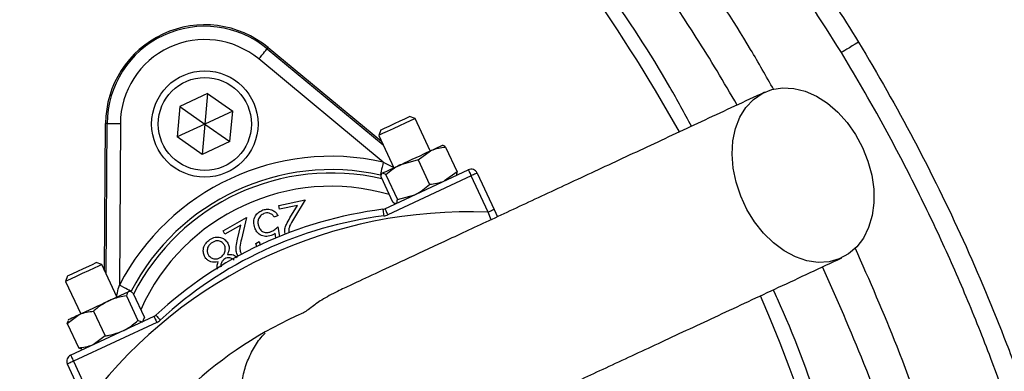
# Model space of a CAD drawing. Header units: millimetres. Extents: x 2251 to 4619, y 1142 to 5848.
# Tile 21 of 24: x 3502 to 3798, y 4857 to 4963. Entities that reach past the tile are written whole.
import ezdxf

# ---------------------------------------------------------------- set-up
doc = ezdxf.new("R2010")
doc.units = ezdxf.units.MM
doc.header["$LTSCALE"] = 2

msp = doc.modelspace()

# ---------------------------------------------------------------- linework, layer by layer
at = {"color": 7, "linetype": 'Continuous', "lineweight": 25}
for p, q in [((3576.17, 4953.96), (3576.46, 4954.31)), ((3576.17, 4953.96), (3611.1, 4925.03)), ((3576.46, 4954.31), (3610.65, 4926)), ((3611.09, 4919.85), (3573.62, 4950.88)), ((3558.22, 4940.52), (3549.85, 4936.61)), ((3558.22, 4940.52), (3557.41, 4931.31)), ((3558.22, 4940.52), (3565.79, 4935.22)), ((3549.85, 4936.61), (3549.04, 4927.41)), ((3549.85, 4936.61), (3557.41, 4931.31)), ((3565.79, 4935.22), (3557.41, 4931.31)), ((3564.98, 4926.01), (3565.79, 4935.22)), ((3620.64, 4932.96), (3619.01, 4933.55)), ((3619.01, 4933.55), (3619.01, 4933.55)), ((3625.19, 4923.2), (3620.64, 4932.96)), ((3527.27, 4887.12), (3527.55, 4931.51)), ((3528.01, 4931.5), (3527.55, 4931.51)), ((3527.72, 4886.15), (3528.01, 4931.5)), ((3532.01, 4931.48), (3531.7, 4882.83)), ((3557.41, 4931.31), (3549.04, 4927.41)), ((3557.41, 4931.31), (3556.61, 4922.11)), ((3557.41, 4931.31), (3564.98, 4926.01)), ((3610.36, 4929.52), (3609.77, 4927.89)), ((3556.61, 4922.11), (3549.04, 4927.41)), ((3609.77, 4927.89), (3614.32, 4918.13)), ((3564.98, 4926.01), (3556.61, 4922.11)), ((3621.55, 4920.51), (3625.31, 4923.25)), ((3628.93, 4924.88), (3628.82, 4924.89)), ((3629.82, 4924.37), (3633.29, 4916.93)), ((3621.55, 4920.51), (3616.33, 4919.07)), ((3621.55, 4920.51), (3625.03, 4913.07)), ((3611.58, 4905.81), (3636.67, 4917.52)), ((3610.44, 4915.33), (3613.92, 4907.89)), ((3610.69, 4916.44), (3610.6, 4916.3)), ((3611.87, 4916), (3615.34, 4908.55)), ((3637.52, 4915.7), (3612.42, 4904)), ((3633.29, 4916.93), (3629.54, 4914.19)), ((3633.05, 4915.82), (3633.11, 4915.91)), ((3642.63, 4904.74), (3637.52, 4915.7)), ((3639.33, 4916.55), (3644.44, 4905.58)), ((3579.66, 4906.81), (3587.6, 4908.44)), ((3587.6, 4908.44), (3584.12, 4902.7)), ((3615.34, 4908.55), (3620.56, 4910)), ((3579.89, 4905.68), (3579.66, 4906.81)), ((3585.29, 4906.79), (3579.89, 4905.68)), ((3583.02, 4903.05), (3585.29, 4906.79)), ((3614.76, 4907.39), (3614.92, 4907.37)), ((3644.44, 4905.58), (3645.46, 4903.41)), ((3562.91, 4899.2), (3569.98, 4903.2)), ((3569.98, 4903.2), (3568.43, 4896.65)), ((3579.43, 4903.73), (3578.28, 4903.3)), ((3568.28, 4900.91), (3563.47, 4898.19)), ((3567.28, 4896.65), (3568.28, 4900.91)), ((3579.38, 4900.36), (3579.88, 4897.49)), ((3563.47, 4898.19), (3562.91, 4899.2)), ((3578.82, 4897.05), (3578.57, 4898.42)), ((3572.78, 4895.34), (3573.78, 4895.91)), ((3573.09, 4894.46), (3572.78, 4895.34)), ((3573.78, 4895.91), (3574.1, 4894.89)), ((3526.39, 4889.01), (3524.75, 4889.6)), ((3530.94, 4879.25), (3526.39, 4889.01)), ((3516.1, 4885.57), (3515.51, 4883.94)), ((3515.51, 4883.94), (3520.06, 4874.17)), ((3533.81, 4879.6), (3537.28, 4872.15)), ((3534.86, 4880.91), (3534.56, 4880.94)), ((3535.76, 4880.51), (3539.23, 4873.06)), ((3516, 4871.29), (3519.59, 4873.95)), ((3517.04, 4861.73), (3542.13, 4873.43)), ((3523.93, 4874.99), (3527.4, 4867.55)), ((3538.84, 4872.17), (3539.23, 4873.06)), ((3516, 4871.29), (3516.4, 4872.14)), ((3516, 4871.29), (3519.47, 4863.85)), ((3516.44, 4872.48), (3516.27, 4872.24)), ((3542.98, 4871.62), (3517.88, 4859.92)), ((3537.28, 4872.15), (3538.63, 4871.8)), ((3538.79, 4871.87), (3538.95, 4872.1)), ((3527.4, 4867.55), (3523.81, 4864.89)), ((3520.4, 4863.57), (3519.47, 4863.85)), ((3520.39, 4863.44), (3520.66, 4863.42)), ((3521.18, 4848.11), (3516.07, 4859.07)), ((3517.88, 4859.92), (3523, 4848.95))]:
    msp.add_line(p, q, dxfattribs=at)
at = {"color": 8, "linetype": 'Continuous', "lineweight": 25}
for p, q in [((3611.09, 4919.85), (3614.27, 4918.24)), ((3643.55, 4902.52), (3642.63, 4904.74))]:
    msp.add_line(p, q, dxfattribs=at)
at = {"color": 7, "linetype": 'Continuous', "lineweight": 25, "flags": 128}
for points in [[(3754.04, 4955.93), (3753.08, 4955.35), (3752.16, 4954.79), (3751.31, 4954.27), (3750.55, 4953.81), (3749.91, 4953.42), (3749.41, 4953.12), (3749.08, 4952.92), (3748.92, 4952.83)], [(3573.62, 4950.88), (3574.11, 4951.47), (3574.59, 4952.05), (3575.02, 4952.57), (3575.41, 4953.04), (3575.72, 4953.42), (3575.96, 4953.71), (3576.11, 4953.89), (3576.17, 4953.96)], [(3755.29, 4924.28), (3756.92, 4920.17), (3758.05, 4915.96), (3758.64, 4911.74), (3758.68, 4907.63), (3758.17, 4903.74), (3757.12, 4900.16), (3755.56, 4896.99), (3753.53, 4894.32), (3751.09, 4892.2), (3748.28, 4890.69), (3745.2, 4889.84), (3741.91, 4889.67), (3738.51, 4890.18), (3735.08, 4891.35), (3731.7, 4893.16), (3728.48, 4895.56), (3725.48, 4898.49), (3722.8, 4901.87), (3720.49, 4905.61), (3718.62, 4909.62), (3717.24, 4913.8), (3716.37, 4918.03), (3716.06, 4922.2), (3716.29, 4926.21), (3717.07, 4929.96), (3718.38, 4933.35), (3720.18, 4936.28), (3722.43, 4938.68), (3725.06, 4940.5), (3728.01, 4941.68), (3731.21, 4942.2), (3734.56, 4942.03), (3737.99, 4941.19), (3741.41, 4939.69), (3744.72, 4937.58), (3747.84, 4934.91), (3750.69, 4931.74), (3753.19, 4928.17), (3755.29, 4924.28)], [(3620.64, 4932.96), (3620.64, 4932.96), (3620.24, 4932.77), (3619.23, 4932.3), (3617.73, 4931.61), (3615.94, 4930.77), (3614.05, 4929.89), (3612.3, 4929.07), (3610.9, 4928.42), (3610.02, 4928.01), (3609.77, 4927.89)], [(3610.36, 4929.52), (3610.63, 4929.64), (3611.51, 4930.06), (3612.87, 4930.69), (3614.51, 4931.46), (3616.18, 4932.24), (3617.62, 4932.91), (3618.61, 4933.37), (3619.01, 4933.55)], [(3528.01, 4931.5), (3528.1, 4931.5), (3528.33, 4931.5), (3528.71, 4931.5), (3529.21, 4931.49), (3529.81, 4931.49), (3530.49, 4931.49), (3531.24, 4931.48), (3532.01, 4931.48)], [(3616.33, 4919.07), (3617.46, 4919.59), (3618.62, 4920.13), (3619.8, 4920.68), (3620.99, 4921.24), (3622.15, 4921.78), (3623.27, 4922.3), (3624.33, 4922.79), (3625.31, 4923.25)], [(3625.31, 4923.25), (3626.2, 4923.67), (3626.98, 4924.03), (3627.63, 4924.33), (3628.15, 4924.57), (3628.52, 4924.75), (3628.75, 4924.85), (3628.82, 4924.89)], [(3611.09, 4919.85), (3610.92, 4919.1), (3610.76, 4918.37), (3610.61, 4917.7), (3610.48, 4917.11), (3610.37, 4916.63), (3610.29, 4916.26), (3610.23, 4916.03), (3610.22, 4915.95)], [(3610.78, 4916.47), (3611.01, 4916.59), (3611.4, 4916.77), (3611.93, 4917.01), (3612.6, 4917.32), (3613.38, 4917.69), (3614.28, 4918.11), (3615.27, 4918.57), (3616.33, 4919.07)], [(3636.67, 4917.52), (3636.69, 4917.48), (3636.74, 4917.38), (3636.81, 4917.21), (3636.92, 4916.98), (3637.05, 4916.71), (3637.19, 4916.4), (3637.35, 4916.06), (3637.52, 4915.7)], [(3610.69, 4916.44), (3610.69, 4916.44), (3610.78, 4916.47)], [(3639.33, 4916.55), (3639.29, 4916.53), (3639.19, 4916.48), (3639.02, 4916.41), (3638.8, 4916.3), (3638.52, 4916.17), (3638.21, 4916.03), (3637.87, 4915.87), (3637.52, 4915.7)], [(3610.98, 4905.64), (3610.99, 4905.61), (3611, 4905.49), (3611.03, 4905.31), (3611.06, 4905.06), (3611.1, 4904.76), (3611.14, 4904.42), (3611.19, 4904.05), (3611.24, 4903.66)], [(3611.58, 4905.81), (3611.6, 4905.78), (3611.64, 4905.68), (3611.72, 4905.51), (3611.83, 4905.28), (3611.96, 4905.01), (3612.1, 4904.7), (3612.26, 4904.36), (3612.42, 4904)], [(3644.44, 4905.58), (3644.41, 4905.57), (3644.3, 4905.52), (3644.14, 4905.44), (3643.91, 4905.33), (3643.64, 4905.21), (3643.32, 4905.06), (3642.98, 4904.9), (3642.63, 4904.74)], [(3526.39, 4889.01), (3526.22, 4888.93), (3525.45, 4888.57), (3524.13, 4887.96), (3522.43, 4887.17), (3520.55, 4886.29), (3518.72, 4885.44), (3517.16, 4884.71), (3516.05, 4884.19), (3515.54, 4883.95), (3515.51, 4883.94)], [(3516.1, 4885.57), (3516.13, 4885.58), (3516.62, 4885.81), (3517.7, 4886.31), (3519.19, 4887.01), (3520.87, 4887.79), (3522.48, 4888.54), (3523.78, 4889.15), (3524.57, 4889.52), (3524.75, 4889.6)], [(3535.24, 4880.99), (3535.17, 4881.03), (3534.96, 4881.14), (3534.63, 4881.31), (3534.18, 4881.54), (3533.65, 4881.82), (3533.04, 4882.13), (3532.38, 4882.47), (3531.7, 4882.83)], [(3528.49, 4878.1), (3529.58, 4878.61), (3530.6, 4879.09), (3531.54, 4879.52), (3532.37, 4879.91), (3533.08, 4880.24), (3533.66, 4880.52), (3534.11, 4880.72), (3534.41, 4880.86)], [(3534.41, 4880.86), (3534.55, 4880.93), (3534.56, 4880.94)], [(3519.59, 4873.95), (3520.53, 4874.39), (3521.57, 4874.87), (3522.67, 4875.39), (3523.81, 4875.92), (3524.99, 4876.47), (3526.18, 4877.02), (3527.35, 4877.57), (3528.49, 4878.1)], [(3516.44, 4872.48), (3516.46, 4872.5), (3516.63, 4872.57), (3516.95, 4872.72), (3517.41, 4872.94), (3518.01, 4873.22), (3518.74, 4873.56), (3519.59, 4873.95)], [(3542.13, 4873.43), (3542.15, 4873.4), (3542.19, 4873.29), (3542.27, 4873.12), (3542.38, 4872.9), (3542.51, 4872.62), (3542.65, 4872.31), (3542.81, 4871.97), (3542.98, 4871.62)], [(3542.64, 4873.78), (3542.67, 4873.75), (3542.75, 4873.66), (3542.87, 4873.53), (3543.04, 4873.35), (3543.25, 4873.12), (3543.48, 4872.87), (3543.74, 4872.59), (3544, 4872.31)], [(3517.04, 4861.73), (3517.05, 4861.69), (3517.1, 4861.59), (3517.18, 4861.42), (3517.29, 4861.2), (3517.41, 4860.92), (3517.56, 4860.61), (3517.72, 4860.27), (3517.88, 4859.92)], [(3517.88, 4859.92), (3517.53, 4859.75), (3517.19, 4859.59), (3516.88, 4859.45), (3516.6, 4859.32), (3516.38, 4859.21), (3516.21, 4859.14), (3516.11, 4859.09), (3516.07, 4859.07)]]:
    msp.add_lwpolyline(points, dxfattribs=at)
at = {"color": 7, "linetype": 'Continuous', "lineweight": 25}
for radius in [16, 14]:
    msp.add_circle((3557.41, 4931.31), radius, dxfattribs=at)
for centre, radius, start, end in [((3270.69, 4662.25), 693, 1.57108, 178.42892), ((3241.53, 4671.44), 526, 29.3111, 54.3289), ((3270.69, 4662.25), 655, 20.09164, 39.90836), ((3270.69, 4662.25), 651, 20.0922, 39.9078), ((3557.41, 4931.31), 29.86, 50.3695, 179.6305), ((3557.41, 4931.31), 29.41, 50.3695, 179.6305), ((3557.41, 4931.31), 25.41, 50.3695, 179.6305), ((3595.45, 4849.75), 71.83, 77.427, 152.573), ((3595.45, 4849.75), 67.83, 77.427, 152.573), ((3637.52, 4915.7), 2, 25, 115), ((3270.69, 4662.25), 250, 279.2069, 80.7931), ((3270.69, 4662.25), 248, 279.2818, 80.7182), ((3626.44, 4783.28), 123.33, 97.1997, 132.8003), ((3610.73, 4907.63), 2, 277.1997, 295), ((3636.58, 4761.53), 143.33, 87.5829, 142.4171), ((3626.44, 4783.28), 121.33, 97.1997, 132.8003), ((3610.73, 4907.63), 4, 277.1997, 295), ((3241.53, 4671.44), 526, 277.6513, 23.3134), ((3541.28, 4875.24), 2, 295, 312.8003), ((3636.58, 4761.53), 123.33, 113.6355, 132.8003), ((3541.28, 4875.24), 4, 295, 312.8003), ((3517.88, 4859.92), 2, 115, 205)]:
    msp.add_arc(centre, radius, start, end, dxfattribs=at)
at = {"color": 8, "linetype": 'Continuous', "lineweight": 25}
for radius, start, end in [(66.81, 76.8106, 152.962), (62.81, 73.8808, 155.8669)]:
    msp.add_arc((3595.45, 4849.75), radius, start, end, dxfattribs=at)
at = {"color": 7, "linetype": 'Continuous', "lineweight": 25}
for points, knots in [([(3316.52, 5845.27), (3335.38, 5846.04), (3373.15, 5847.59), (3429.89, 5846.53), (3486.54, 5843), (3542.93, 5836.79), (3597.13, 5828.24), (3649.08, 5817.62), (3698.78, 5805.26), (3747.91, 5790.8), (3796.86, 5774.11), (3845.53, 5755.13), (3893.81, 5733.83), (3941.12, 5710.46), (3987.83, 5684.78), (4033.82, 5656.75), (4078.98, 5626.36), (4122.72, 5593.97), (4165.43, 5559.28), (4206.94, 5522.22), (4247.14, 5482.85), (4285.54, 5441.72), (4321.74, 5399.43), (4355.75, 5356.12), (4387.59, 5311.9), (4417.57, 5266.41), (4445.9, 5219.26), (4472.46, 5170.49), (4497.14, 5120.14), (4519.65, 5068.77), (4539.75, 5017), (4557.46, 4964.93), (4572.86, 4912.66), (4586.07, 4859.8), (4597.18, 4805.93), (4606.07, 4751.12), (4612.68, 4695.43), (4616.92, 4639.52), (4618.79, 4582.28), (4618.11, 4523.83), (4614.7, 4464.27), (4608.57, 4404.93), (4599.75, 4345.93), (4588.26, 4287.39), (4576.47, 4239.11), (4567.75, 4208.02), (4564.05, 4195.52), (4562.8, 4191.36), (4560.83, 4184.83), (4553.12, 4159.86), (4538.76, 4117.35), (4517.26, 4061.49), (4493.48, 4006.56), (4468.97, 3955.87), (4444.23, 3909.28), (4419.66, 3866.62), (4393.65, 3824.82), (4366.06, 3783.68), (4336.88, 3743.27), (4306.11, 3703.63), (4273.97, 3665.09), (4241.91, 3629.25), (4210.15, 3595.98), (4178.82, 3565.19), (4146.43, 3535.53), (4112.68, 3506.92), (4077.53, 3479.5), (4041.06, 3453.28), (4003.56, 3428.56), (3969.52, 3407.8), (3938.99, 3391.11), (3912.53, 3377.53), (3886.04, 3363.84), (3860.4, 3348.39), (3836.11, 3330.71), (3821.32, 3317.25), (3813.93, 3310.53)], [0, 0, 0, 0, 0.015678, 0.031382, 0.047095, 0.062799, 0.078477, 0.092641, 0.106817, 0.120993, 0.135157, 0.149749, 0.164356, 0.178962, 0.193555, 0.208605, 0.223671, 0.238737, 0.253788, 0.269348, 0.284923, 0.3005, 0.316061, 0.331131, 0.346213, 0.361296, 0.376365, 0.391873, 0.407396, 0.422918, 0.438426, 0.453496, 0.468578, 0.483661, 0.49873, 0.514238, 0.52976, 0.545282, 0.56079, 0.577297, 0.593804, 0.610312, 0.626819, 0.643326, 0.659833, 0.668077, 0.670137, 0.670653, 0.671683, 0.675804, 0.692358, 0.708926, 0.725494, 0.742048, 0.755666, 0.769292, 0.782918, 0.796536, 0.810418, 0.824307, 0.838197, 0.852079, 0.86423, 0.876389, 0.888545, 0.900693, 0.913117, 0.925551, 0.937985, 0.95041, 0.958641, 0.966875, 0.975108, 0.9834, 0.991708, 1, 1, 1, 1]), ([(3809.78, 3314.86), (3809.78, 3314.86), (3830.54, 3337.96), (3856.05, 3351.62), (3881.23, 3368.32), (3908.16, 3382.01), (3935.29, 3395.97), (3965.95, 3412.64), (3999.49, 3433.1), (4035.99, 3457.07), (4071.5, 3482.49), (4106.29, 3509.45), (4140.22, 3538.03), (4173.26, 3568.17), (4205.2, 3599.48), (4237.07, 3632.85), (4268.81, 3668.29), (4300.24, 3705.92), (4330.37, 3744.59), (4359.34, 3784.51), (4387.09, 3825.68), (4413.56, 3868.07), (4438.54, 3911.35), (4463.49, 3958.29), (4488.03, 4009.06), (4511.72, 4063.75), (4533.12, 4119.38), (4547.42, 4161.71), (4555.11, 4186.58), (4557.07, 4193.09), (4558.31, 4197.23), (4562, 4209.67), (4570.68, 4240.61), (4582.41, 4288.68), (4593.85, 4346.95), (4602.63, 4405.68), (4608.73, 4464.75), (4612.12, 4524.04), (4612.8, 4581.7), (4611, 4637.62), (4607, 4691.71), (4600.77, 4745.59), (4592.23, 4799.67), (4581.3, 4853.85), (4567.93, 4908.05), (4552.25, 4961.62), (4534.48, 5013.97), (4514.7, 5065.02), (4493.02, 5114.74), (4469.29, 5163.51), (4443.32, 5211.71), (4415.04, 5259.21), (4384.47, 5305.91), (4351.93, 5351.27), (4317.82, 5394.75), (4282.28, 5436.35), (4245.39, 5476.04), (4206.82, 5514.09), (4166.15, 5550.78), (4123.37, 5585.91), (4078.5, 5619.39), (4032.14, 5650.75), (3985.8, 5679.04), (3939.71, 5704.42), (3894.07, 5727.08), (3847.5, 5747.8), (3799.65, 5766.71), (3750.53, 5783.71), (3700.2, 5798.69), (3649.27, 5811.47), (3596.37, 5822.31), (3541.52, 5830.95), (3484.77, 5837.16), (3427.76, 5840.63), (3370.67, 5841.6), (3332.68, 5839.95), (3313.7, 5839.12)], [0, 0, 0, 0, 0.008238, 0.016491, 0.024728, 0.033201, 0.041676, 0.050147, 0.062264, 0.07439, 0.086516, 0.098634, 0.111042, 0.12346, 0.135879, 0.148291, 0.161896, 0.175508, 0.189121, 0.202725, 0.216592, 0.230468, 0.244344, 0.258211, 0.274748, 0.2913, 0.307851, 0.324388, 0.328505, 0.329535, 0.330049, 0.332107, 0.340339, 0.356823, 0.373307, 0.38979, 0.406274, 0.422758, 0.439242, 0.45429, 0.469351, 0.484412, 0.49946, 0.514945, 0.530445, 0.545946, 0.561431, 0.576479, 0.59154, 0.606601, 0.621649, 0.637135, 0.652636, 0.668136, 0.683622, 0.698655, 0.713702, 0.728747, 0.743778, 0.759305, 0.774849, 0.790393, 0.80592, 0.820058, 0.834209, 0.848359, 0.862497, 0.877063, 0.891643, 0.906224, 0.92079, 0.936614, 0.952465, 0.968325, 0.984176, 1, 1, 1, 1]), ([(3728.58, 4941.59), (3726.29, 4945.66), (3718.88, 4958.84), (3704.7, 4980.2), (3686.15, 5005.55), (3666.02, 5029.7), (3644.65, 5052.4), (3621.99, 5073.55), (3598.15, 5093.13), (3573.05, 5111.28), (3546.84, 5127.92), (3519.68, 5142.95), (3490.9, 5156.62), (3460.58, 5168.93), (3428.79, 5179.89), (3396.37, 5189.05), (3363.47, 5196.3), (3339.91, 5200.06), (3327.39, 5201.57), (3326, 5201.74)], [0, 0, 0, 0, 0.028624, 0.092527, 0.156406, 0.22016, 0.28371, 0.345658, 0.407843, 0.470155, 0.532473, 0.594671, 0.656629, 0.723531, 0.790613, 0.857737, 0.92478, 0.991649, 1, 1, 1, 1]), ([(3404.74, 5199.25), (3413.77, 5197.48), (3422.75, 5195.5), (3440.56, 5191.06), (3449.4, 5188.61), (3466.96, 5183.24), (3475.68, 5180.33), (3492.98, 5174.04), (3501.51, 5170.68), (3526.75, 5159.97), (3543.1, 5152.01), (3574.87, 5134.45), (3590.29, 5124.85), (3612.71, 5109.23), (3620.07, 5103.81), (3630.93, 5095.37), (3634.51, 5092.5), (3641.63, 5086.67), (3645.14, 5083.71), (3662.48, 5068.71), (3675.61, 5056.08), (3700.47, 5029.59), (3712.18, 5015.72), (3734.19, 4986.76), (3744.48, 4971.67), (3754.04, 4955.93)], [0, 0, 0, 0, 0.0625, 0.0625, 0.125, 0.125, 0.1875, 0.1875, 0.25, 0.25, 0.375, 0.375, 0.5, 0.5, 0.5625, 0.5625, 0.59375, 0.59375, 0.625, 0.625, 0.75, 0.75, 0.875, 0.875, 1, 1, 1, 1]), ([(3748.92, 4952.83), (3742.67, 4962.67), (3730.14, 4982.41), (3708.85, 5010.33), (3685.86, 5036.91), (3661.14, 5061.83), (3634.84, 5085.01), (3607, 5106.31), (3577.75, 5125.72), (3547.24, 5143.15), (3515.66, 5158.49), (3490.28, 5168.77), (3467.95, 5176.64), (3448.83, 5182.63), (3426.1, 5188.69), (3410.92, 5191.84), (3403.59, 5193.36)], [0, 0, 0, 0, 0.080763, 0.161801, 0.242933, 0.32397, 0.404731, 0.485494, 0.566534, 0.647666, 0.728705, 0.809469, 0.837176, 0.892662, 0.948147, 1, 1, 1, 1]), ([(3717.57, 4937.03), (3713.54, 4943.87), (3703.28, 4961.3), (3684.29, 4987.88), (3661.02, 5016.75), (3635.69, 5043.99), (3608.54, 5069.52), (3579.66, 5093.22), (3549.19, 5114.98), (3517.26, 5134.7), (3484.04, 5152.3), (3449.64, 5167.65), (3414.29, 5180.89), (3390.05, 5187.72), (3377.93, 5191.14)], [0, 0, 0, 0, 0.055365, 0.14124, 0.227117, 0.312992, 0.398869, 0.484744, 0.570621, 0.656496, 0.742373, 0.828248, 0.914123, 1, 1, 1, 1]), ([(3703.82, 4930.62), (3701.69, 4934.56), (3693.86, 4949.01), (3678.16, 4972.73), (3656.86, 5001.61), (3633.59, 5028.91), (3608.16, 5054.92), (3580.67, 5079.61), (3560.65, 5094.59), (3550.65, 5102.07)], [0, 0, 0, 0, 0.057973, 0.212702, 0.367609, 0.522336, 0.676537, 0.838269, 1, 1, 1, 1]), ([(3754.04, 4955.93), (3765.75, 4936.65), (3776.24, 4916.78), (3790.19, 4886.1), (3794.54, 4875.72), (3800.61, 4859.94), (3802.55, 4854.65), (3806.27, 4844.05), (3808.04, 4838.73), (3816.51, 4812.07), (3821.97, 4790.48), (3830.34, 4746.8), (3833.24, 4724.71), (3835.23, 4696.77), (3835.54, 4691.17), (3836.01, 4679.93), (3836.15, 4674.29), (3836.35, 4657.41), (3836.14, 4646.2), (3834.52, 4612.73), (3832.14, 4590.61), (3824.79, 4546.74), (3819.82, 4524.99), (3811.94, 4498.05), (3810.28, 4492.67), (3806.8, 4481.95), (3804.98, 4476.62), (3799.3, 4460.77), (3795.22, 4450.36), (3782.09, 4419.59), (3772.18, 4399.68), (3750.03, 4361.07), (3737.79, 4342.38), (3721, 4319.79), (3717.57, 4315.31), (3710.58, 4306.48), (3707.03, 4302.13), (3696.19, 4289.22), (3688.72, 4280.85), (3673.29, 4264.56), (3665.33, 4256.65), (3653.03, 4245.12), (3648.87, 4241.33), (3640.43, 4233.88), (3636.14, 4230.21), (3614.52, 4212.24), (3596.52, 4199.02), (3559.18, 4174.82), (3539.83, 4163.84), (3509.78, 4149.07), (3499.6, 4144.42), (3484.05, 4137.9), (3478.82, 4135.79), (3468.3, 4131.74), (3457.72, 4127.85), (3447.03, 4124.27), (3436.29, 4120.86), (3430.89, 4119.23), (3414.63, 4114.59), (3403.7, 4111.82), (3392.69, 4109.39)], [0, 0, 0, 0, 0.0625, 0.0625, 0.09375, 0.09375, 0.109375, 0.109375, 0.125, 0.125, 0.1875, 0.1875, 0.25, 0.25, 0.265625, 0.265625, 0.28125, 0.28125, 0.3125, 0.3125, 0.375, 0.375, 0.4375, 0.4375, 0.453125, 0.453125, 0.46875, 0.46875, 0.5, 0.5, 0.5625, 0.5625, 0.625, 0.625, 0.640625, 0.640625, 0.65625, 0.65625, 0.6875, 0.6875, 0.71875, 0.71875, 0.734375, 0.734375, 0.75, 0.75, 0.8125, 0.8125, 0.875, 0.875, 0.90625, 0.90625, 0.921875, 0.921875, 0.9375, 0.953125, 0.953125, 0.96875, 0.96875, 1, 1, 1, 1]), ([(3523.97, 4162.98), (3526.48, 4164.2), (3538.26, 4169.93), (3558.81, 4181.85), (3585.45, 4198.78), (3611.26, 4217.5), (3635.28, 4237.03), (3657.51, 4257.23), (3678.09, 4277.98), (3697.63, 4299.86), (3716.4, 4323.24), (3734.21, 4348.05), (3750.91, 4374.27), (3766.29, 4401.64), (3780.22, 4430.1), (3792.64, 4459.58), (3803.25, 4489.44), (3812.08, 4519.56), (3819.16, 4549.83), (3824.61, 4580.74), (3828.33, 4612.22), (3830.28, 4644.15), (3830.4, 4675.83), (3828.75, 4707.16), (3825.4, 4738.04), (3820.3, 4768.98), (3813.39, 4799.88), (3804.65, 4830.63), (3795.48, 4857.06), (3786.59, 4879.31), (3778.51, 4897.6), (3769.75, 4915.62), (3760, 4934.11), (3752.76, 4946.35), (3748.92, 4952.83)], [0, 0, 0, 0, 0.009081, 0.042659, 0.077208, 0.111785, 0.146335, 0.17791, 0.209485, 0.241408, 0.27333, 0.307026, 0.340748, 0.374444, 0.409119, 0.443823, 0.478498, 0.512194, 0.545916, 0.579611, 0.614288, 0.648992, 0.683669, 0.717337, 0.751031, 0.784699, 0.819347, 0.854024, 0.888673, 0.910324, 0.931976, 0.953739, 0.975501, 1, 1, 1, 1]), ([(3725.77, 4940.86), (3719.79, 4938.07), (3707.91, 4932.53), (3690.44, 4924.38), (3673.62, 4916.54), (3657.62, 4909.08), (3642.72, 4902.13), (3629.16, 4895.81), (3617.7, 4890.46), (3608.44, 4886.14), (3601.68, 4882.99), (3598.63, 4881.57), (3597.3, 4880.95)], [0, 0, 0, 0, 0.113512, 0.2252, 0.335105, 0.443267, 0.54959, 0.654174, 0.757143, 0.845618, 0.932497, 1, 1, 1, 1]), ([(3625.31, 4923.25), (3625.41, 4923.3), (3626.81, 4923.94), (3628.37, 4924.16), (3629.82, 4924.37)], [0, 0, 0, 0, 0.0702248, 1, 1, 1, 1]), ([(3629.82, 4924.37), (3629.48, 4924.64), (3629.14, 4924.91), (3628.93, 4924.88), (3628.93, 4924.88)], [0, 0, 0, 0, 0.986889, 1, 1, 1, 1]), ([(3616.33, 4919.07), (3616.22, 4919.01), (3614.59, 4918.24), (3613.18, 4917.08), (3611.87, 4916)], [0, 0, 0, 0, 0.070196, 1, 1, 1, 1]), ([(3610.44, 4915.33), (3610.45, 4915.63), (3610.47, 4915.89), (3610.57, 4916.29), (3610.66, 4916.42), (3610.78, 4916.47)], [0, 0, 0, 0, 0.5, 0.5, 1, 1, 1, 1]), ([(3611.87, 4916), (3611.54, 4916.24), (3611.1, 4916.56), (3610.84, 4916.49), (3610.78, 4916.47)], [0, 0, 0, 0, 0.755622, 1, 1, 1, 1]), ([(3629.54, 4914.19), (3629.44, 4914.14), (3628.04, 4913.5), (3626.48, 4913.28), (3625.03, 4913.07)], [0, 0, 0, 0, 0.070202, 1, 1, 1, 1]), ([(3633.11, 4915.92), (3633.11, 4915.92), (3633.27, 4916.06), (3633.28, 4916.49), (3633.29, 4916.93)], [0, 0, 0, 0, 0.013111, 1, 1, 1, 1]), ([(3620.56, 4910), (3620.67, 4910.06), (3622.3, 4910.83), (3623.71, 4911.99), (3625.03, 4913.07)], [0, 0, 0, 0, 0.07021, 1, 1, 1, 1]), ([(3615, 4907.41), (3615.06, 4907.45), (3615.28, 4907.6), (3615.31, 4908.14), (3615.34, 4908.55)], [0, 0, 0, 0, 0.2443782, 1, 1, 1, 1]), ([(3572.45, 4900.05), (3572.3, 4900.66), (3571.99, 4901.86), (3572.5, 4903.59), (3573.56, 4904.83), (3574.44, 4905.24), (3574.89, 4905.45)], [0, 0, 0, 0, 0.27984, 0.5592691, 0.7794224, 1, 1, 1, 1]), ([(3574.89, 4905.45), (3575.37, 4905.58), (3576.34, 4905.84), (3577.73, 4905.46), (3578.8, 4904.72), (3579.22, 4904.06), (3579.43, 4903.73)], [0, 0, 0, 0, 0.27982, 0.559317, 0.779551, 1, 1, 1, 1]), ([(3613.92, 4907.89), (3614.02, 4907.8), (3614.37, 4907.52), (3614.6, 4907.5), (3614.76, 4907.49)], [0, 0, 0, 0, 0.296703, 1, 1, 1, 1]), ([(3575.21, 4904.37), (3574.82, 4904.16), (3574.03, 4903.74), (3573.46, 4902.58), (3573.32, 4901.44), (3573.52, 4900.77), (3573.62, 4900.43)], [0, 0, 0, 0, 0.2790078, 0.5588479, 0.7792716, 1, 1, 1, 1]), ([(3578.28, 4903.3), (3578.09, 4903.57), (3577.7, 4904.12), (3576.82, 4904.5), (3575.97, 4904.58), (3575.46, 4904.44), (3575.21, 4904.37)], [0, 0, 0, 0, 0.280078, 0.559228, 0.779649, 1, 1, 1, 1]), ([(3581.56, 4898.36), (3581.51, 4898.83), (3581.41, 4899.78), (3582.04, 4901.38), (3582.65, 4902.42), (3583.02, 4903.05)], [0, 0, 0, 0, 0.279319, 0.559188, 1, 1, 1, 1]), ([(3584.12, 4902.7), (3583.69, 4901.99), (3583.08, 4901.01), (3582.59, 4899.59), (3582.66, 4898.94), (3582.69, 4898.61)], [0, 0, 0, 0, 0.560641, 0.780419, 1, 1, 1, 1]), ([(3577.34, 4897.72), (3576.78, 4897.57), (3575.67, 4897.29), (3574.12, 4897.85), (3573.01, 4898.83), (3572.63, 4899.64), (3572.45, 4900.05)], [0, 0, 0, 0, 0.2796655, 0.5590635, 0.7793037, 1, 1, 1, 1]), ([(3573.62, 4900.43), (3573.8, 4900.06), (3574.16, 4899.31), (3575.2, 4898.7), (3576.27, 4898.58), (3576.89, 4898.77), (3577.2, 4898.86)], [0, 0, 0, 0, 0.279875, 0.558967, 0.779184, 1, 1, 1, 1]), ([(3577.2, 4898.86), (3577.65, 4899.09), (3578.44, 4899.49), (3579.09, 4900.1), (3579.38, 4900.36)], [0, 0, 0, 0, 0.559302, 1, 1, 1, 1]), ([(3558.61, 4896.3), (3559.08, 4896.63), (3560.01, 4897.28), (3561.65, 4897.37), (3563.06, 4896.91), (3563.7, 4896.27), (3564.01, 4895.96)], [0, 0, 0, 0, 0.2806268, 0.5594032, 0.7798946, 1, 1, 1, 1]), ([(3567.33, 4891.71), (3567.14, 4892.15), (3566.75, 4893.02), (3566.85, 4894.75), (3567.12, 4895.93), (3567.28, 4896.65)], [0, 0, 0, 0, 0.279301, 0.559167, 1, 1, 1, 1]), ([(3568.43, 4896.65), (3568.23, 4895.84), (3567.96, 4894.72), (3567.93, 4893.21), (3568.19, 4892.61), (3568.33, 4892.31)], [0, 0, 0, 0, 0.560683, 0.780441, 1, 1, 1, 1]), ([(3578.57, 4898.42), (3578.36, 4898.27), (3577.97, 4897.99), (3577.53, 4897.8), (3577.34, 4897.72)], [0, 0, 0, 0, 0.560071, 1, 1, 1, 1]), ([(3547.54, 4218.68), (3556.07, 4224.03), (3573.14, 4234.74), (3598.59, 4253.45), (3623.96, 4274.51), (3648.86, 4298.21), (3672.15, 4323.43), (3693.68, 4350.03), (3713.55, 4378.13), (3731.62, 4407.71), (3747.85, 4438.67), (3762.03, 4470.59), (3774.11, 4503.28), (3784.23, 4537.24), (3792.17, 4572.45), (3797.81, 4608.82), (3800.97, 4645.5), (3801.63, 4682.27), (3799.75, 4719.14), (3795.2, 4756), (3788.02, 4792.73), (3778.25, 4828.93), (3766.79, 4862.85), (3757.41, 4884.18), (3753.07, 4894.04)], [0, 0, 0, 0, 0.038473, 0.076945, 0.120869, 0.164933, 0.20905, 0.253124, 0.297055, 0.342211, 0.387503, 0.432846, 0.478147, 0.523311, 0.571153, 0.619154, 0.667207, 0.715204, 0.763043, 0.811658, 0.86044, 0.90928, 0.958066, 1, 1, 1, 1]), ([(3556.94, 4893.33), (3556.98, 4893.66), (3557.05, 4894.31), (3557.6, 4895.38), (3558.23, 4895.95), (3558.61, 4896.3)], [0, 0, 0, 0, 0.280074, 0.560208, 1, 1, 1, 1]), ([(3559.3, 4895.41), (3559, 4895.13), (3558.4, 4894.59), (3558.08, 4893.48), (3558.15, 4892.43), (3558.49, 4891.89), (3558.66, 4891.62)], [0, 0, 0, 0, 0.280357, 0.55959, 0.779862, 1, 1, 1, 1]), ([(3563.05, 4895.24), (3562.76, 4895.51), (3562.18, 4896.05), (3561.04, 4896.21), (3560.06, 4895.94), (3559.55, 4895.58), (3559.3, 4895.41)], [0, 0, 0, 0, 0.279151, 0.558308, 0.778987, 1, 1, 1, 1]), ([(3562.42, 4891.36), (3562.72, 4891.64), (3563.31, 4892.21), (3563.62, 4893.35), (3563.56, 4894.42), (3563.22, 4894.97), (3563.05, 4895.24)], [0, 0, 0, 0, 0.279977, 0.55972, 0.779981, 1, 1, 1, 1]), ([(3564.01, 4895.96), (3564.23, 4895.63), (3564.66, 4894.96), (3564.81, 4893.52), (3564.43, 4892.57), (3564.19, 4891.99)], [0, 0, 0, 0, 0.28012, 0.560014, 1, 1, 1, 1]), ([(3557.74, 4890.86), (3557.47, 4891.29), (3556.98, 4892.04), (3556.95, 4892.94), (3556.94, 4893.33)], [0, 0, 0, 0, 0.559347, 1, 1, 1, 1]), ([(3561.45, 4889.82), (3560.68, 4889.72), (3559.6, 4889.57), (3558.35, 4890.2), (3557.95, 4890.64), (3557.74, 4890.86)], [0, 0, 0, 0, 0.558017, 0.778942, 1, 1, 1, 1]), ([(3558.66, 4891.62), (3558.95, 4891.36), (3559.53, 4890.82), (3560.65, 4890.68), (3561.65, 4890.84), (3562.17, 4891.18), (3562.42, 4891.36)], [0, 0, 0, 0, 0.278782, 0.558887, 0.779353, 1, 1, 1, 1]), ([(3563.11, 4890.52), (3562.88, 4890.29), (3562.44, 4889.84), (3562.19, 4888.99), (3562.28, 4888.48), (3562.31, 4888.28)], [0, 0, 0, 0, 0.377898, 0.755959, 1, 1, 1, 1]), ([(3566.21, 4890.32), (3565.97, 4890.54), (3565.48, 4890.97), (3564.56, 4891.07), (3563.74, 4890.94), (3563.32, 4890.66), (3563.11, 4890.52)], [0, 0, 0, 0, 0.278465, 0.558839, 0.779428, 1, 1, 1, 1]), ([(3564.19, 4891.99), (3564.83, 4892.05), (3565.96, 4892.16), (3566.8, 4891.4), (3567.16, 4891.07)], [0, 0, 0, 0, 0.559995, 1, 1, 1, 1]), ([(3620.48, 4831.07), (3621.82, 4831.7), (3624.88, 4833.12), (3631.69, 4836.3), (3640.81, 4840.56), (3651.88, 4845.71), (3664.69, 4851.69), (3679.12, 4858.42), (3694.98, 4865.82), (3712.07, 4873.78), (3730.21, 4882.24), (3742.67, 4888.05), (3749.01, 4891.01)], [0, 0, 0, 0, 0.067587, 0.154393, 0.245577, 0.341084, 0.440586, 0.544165, 0.65194, 0.763818, 0.879821, 1, 1, 1, 1]), ([(3561.24, 4887.66), (3561.18, 4887.92), (3561.02, 4888.65), (3561.28, 4889.36), (3561.45, 4889.82)], [0, 0, 0, 0, 0.360307, 1, 1, 1, 1]), ([(3597.65, 4259.81), (3607.04, 4267.97), (3625.82, 4284.27), (3651.74, 4311), (3675.86, 4339.22), (3697.91, 4369), (3717.84, 4400.13), (3735.54, 4432.49), (3750.94, 4465.94), (3763.96, 4500.31), (3774.55, 4535.46), (3782.65, 4571.22), (3788.24, 4607.42), (3791.28, 4643.91), (3791.76, 4680.51), (3789.67, 4717.06), (3785.04, 4753.39), (3777.88, 4789.33), (3768.17, 4824.71), (3756.79, 4857.84), (3747.51, 4878.68), (3743.22, 4888.31)], [0, 0, 0, 0, 0.053024, 0.106046, 0.15907, 0.212092, 0.265116, 0.318138, 0.371161, 0.424184, 0.477207, 0.530229, 0.583253, 0.636275, 0.689299, 0.742321, 0.795345, 0.848367, 0.901391, 0.954413, 1, 1, 1, 1]), ([(3507.39, 4199.79), (3509.76, 4201.96), (3514.51, 4206.29), (3526.45, 4215.73), (3542.77, 4228.47), (3563.37, 4244.69), (3584.86, 4262.76), (3606.76, 4283.19), (3628.91, 4306.03), (3649.81, 4330.05), (3669.33, 4355.17), (3687.45, 4381.54), (3704.03, 4409.16), (3719.04, 4437.98), (3732.31, 4467.69), (3743.79, 4498.15), (3753.4, 4529.18), (3761.38, 4561.88), (3767.38, 4596.27), (3771.18, 4632.26), (3772.55, 4668.47), (3771.49, 4704.64), (3767.99, 4740.52), (3762.01, 4775.97), (3753.72, 4810.93), (3742.87, 4845.19), (3734.36, 4868.73), (3728.85, 4880.49), (3728.42, 4881.41)], [0, 0, 0, 0, 0.012652, 0.025321, 0.058969, 0.09264, 0.126298, 0.167026, 0.207849, 0.248693, 0.289493, 0.330201, 0.371721, 0.413392, 0.455141, 0.496888, 0.538556, 0.580073, 0.626334, 0.672756, 0.719232, 0.765654, 0.811915, 0.857828, 0.903899, 0.950023, 0.996093, 1, 1, 1, 1]), ([(3533.81, 4879.6), (3532.43, 4879.35), (3530.6, 4879.02), (3528.9, 4878.28), (3528.49, 4878.1)], [0, 0, 0, 0, 0.755629, 1, 1, 1, 1]), ([(3534.41, 4880.86), (3534.38, 4880.85), (3534.06, 4880.69), (3533.93, 4880.12), (3533.81, 4879.6)], [0, 0, 0, 0, 0.0702285, 1, 1, 1, 1]), ([(3597.3, 4880.94), (3595.66, 4880.09), (3592.62, 4878.51), (3589.56, 4876.23), (3587.81, 4874.9), (3587.33, 4874.63), (3587.14, 4874.52)], [0, 0, 0, 0, 0.355525, 0.659233, 0.862028, 1, 1, 1, 1]), ([(3528.49, 4878.1), (3527.24, 4877.4), (3525.63, 4876.5), (3524.24, 4875.27), (3523.93, 4874.99)], [0, 0, 0, 0, 0.773096, 1, 1, 1, 1]), ([(3519.59, 4873.95), (3519.68, 4873.99), (3521.03, 4874.61), (3522.53, 4874.81), (3523.93, 4874.99)], [0, 0, 0, 0, 0.070196, 1, 1, 1, 1]), ([(3532.72, 4869.04), (3533.12, 4869.24), (3534.77, 4870.06), (3536.2, 4871.25), (3537.28, 4872.15)], [0, 0, 0, 0, 0.244368, 1, 1, 1, 1]), ([(3527.4, 4867.55), (3527.82, 4867.61), (3529.65, 4867.88), (3531.38, 4868.54), (3532.72, 4869.04)], [0, 0, 0, 0, 0.226903, 1, 1, 1, 1]), ([(3596.81, 4822.55), (3595.88, 4822.51), (3593.38, 4822.4), (3589.38, 4823.11), (3584.94, 4824.56), (3580.85, 4826.75), (3577.15, 4829.61), (3574.02, 4833.03), (3571.48, 4836.95), (3569.65, 4841.21), (3568.56, 4845.75), (3568.24, 4850.38), (3568.71, 4855.02), (3569.94, 4859.5), (3571.95, 4863.7), (3573.87, 4866.69), (3575.28, 4868.09), (3575.58, 4868.38)], [0, 0, 0, 0, 0.043363, 0.11647, 0.187497, 0.260585, 0.331573, 0.404621, 0.475573, 0.548584, 0.61952, 0.692512, 0.763456, 0.836456, 0.907431, 0.980462, 1, 1, 1, 1]), ([(3523.81, 4864.89), (3523.72, 4864.85), (3522.37, 4864.23), (3520.87, 4864.03), (3519.47, 4863.85)], [0, 0, 0, 0, 0.070196, 1, 1, 1, 1])]:
    msp.add_open_spline(points, degree=3, knots=knots, dxfattribs=at)
at = {"color": 8, "linetype": 'Continuous', "lineweight": 25}
msp.add_open_spline([(3530.88, 4879.38), (3530.95, 4879.76), (3531.18, 4880.91), (3531.49, 4882.06), (3531.7, 4882.83)], degree=3, knots=[0, 0, 0, 0, 0.326437, 1, 1, 1, 1], dxfattribs=at)
at = {"color": 7, "linetype": 'Continuous', "lineweight": 25}
msp.add_open_spline([(3535.76, 4880.51), (3535.21, 4880.85), (3534.74, 4881.02), (3534.41, 4880.86)], degree=3, dxfattribs=at)

doc.saveas('drawing.dxf')
